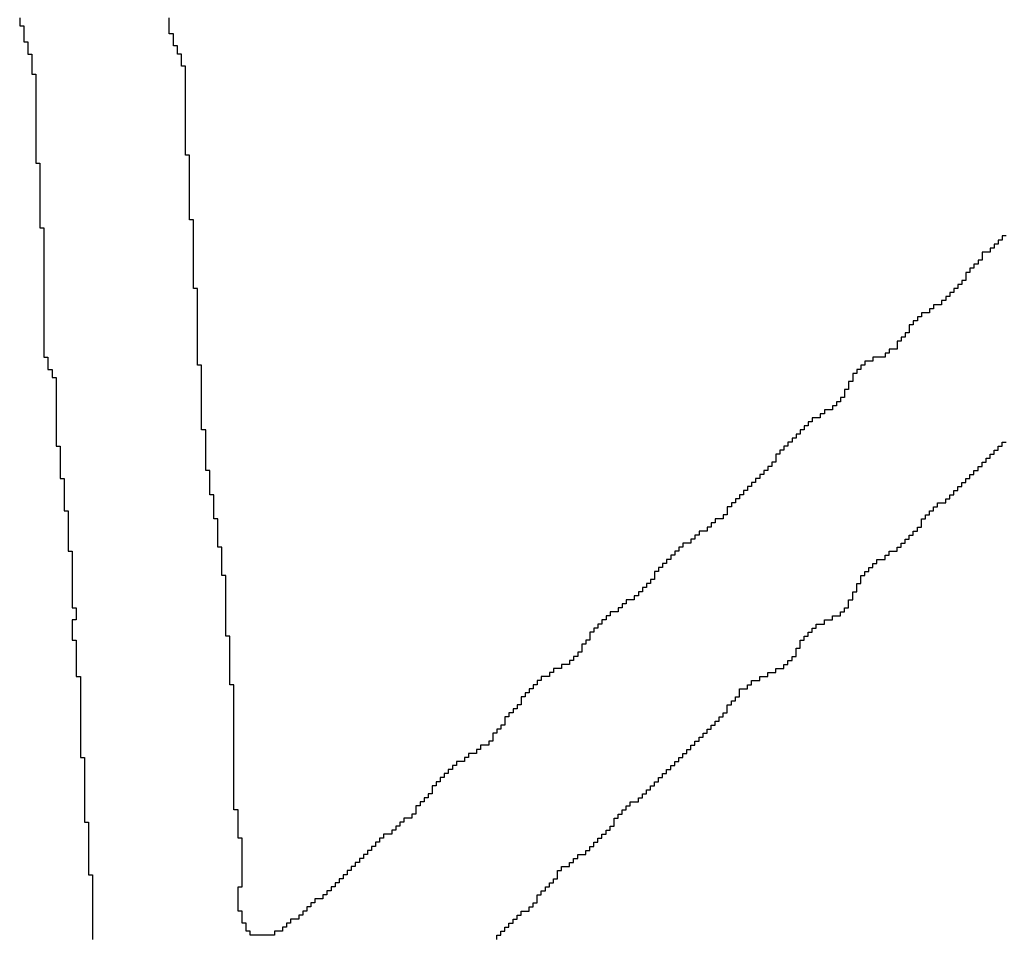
# Model space of a CAD drawing. Header units: millimetres. Extents: x 9.4 to 105.2, y 7.6 to 67.1.
# Tile 120 of 152: x 87.804 to 88.137, y 22.308 to 22.618. Entities that reach past the tile are written whole.
import ezdxf

# ---------------------------------------------------------------- set-up
doc = ezdxf.new("R2010")
doc.units = ezdxf.units.MM
doc.layers.add('BottomOverlay', color=54, linetype='Continuous')

msp = doc.modelspace()

# ---------------------------------------------------------------- linework, layer by layer
at = {"layer": 'BottomOverlay'}
for p, q in [((87.80374, 22.61861), (87.80374, 22.61724)), ((87.85432, 22.61724), (87.85432, 22.61861)), ((87.80374, 22.61724), (87.80374, 22.61588)), ((87.80374, 22.61588), (87.80511, 22.61588)), ((87.80511, 22.61588), (87.80511, 22.61451)), ((87.85432, 22.61588), (87.85432, 22.61724)), ((87.85432, 22.61451), (87.85432, 22.61588)), ((87.80511, 22.61451), (87.80511, 22.61314)), ((87.80511, 22.61314), (87.80511, 22.61178)), ((87.85432, 22.61314), (87.85432, 22.61451)), ((87.85569, 22.61314), (87.85432, 22.61314)), ((87.85569, 22.61178), (87.85569, 22.61314)), ((87.80511, 22.61178), (87.80511, 22.61041)), ((87.80511, 22.61041), (87.80648, 22.61041)), ((87.80648, 22.61041), (87.80648, 22.60904)), ((87.80648, 22.60904), (87.80648, 22.60768)), ((87.85569, 22.61041), (87.85569, 22.61178)), ((87.85569, 22.60904), (87.85569, 22.61041)), ((87.85706, 22.60904), (87.85569, 22.60904)), ((87.85706, 22.60768), (87.85706, 22.60904)), ((87.80648, 22.60768), (87.80648, 22.60631)), ((87.80648, 22.60631), (87.80784, 22.60631)), ((87.80784, 22.60631), (87.80784, 22.60494)), ((87.85706, 22.60631), (87.85706, 22.60768)), ((87.85842, 22.60631), (87.85706, 22.60631)), ((87.85842, 22.60494), (87.85842, 22.60631)), ((87.80784, 22.60494), (87.80784, 22.60357)), ((87.80784, 22.60357), (87.80784, 22.60221)), ((87.80784, 22.60221), (87.80784, 22.60084)), ((87.85842, 22.60357), (87.85842, 22.60494)), ((87.85842, 22.60221), (87.85842, 22.60357)), ((87.85979, 22.60221), (87.85842, 22.60221)), ((87.85979, 22.60084), (87.85979, 22.60221)), ((87.80784, 22.60084), (87.80784, 22.59947)), ((87.80784, 22.59947), (87.80921, 22.59947)), ((87.80921, 22.59947), (87.80921, 22.59811)), ((87.85979, 22.59947), (87.85979, 22.60084)), ((87.85979, 22.59811), (87.85979, 22.59947)), ((87.80921, 22.59811), (87.80921, 22.59674)), ((87.80921, 22.59674), (87.80921, 22.59537)), ((87.80921, 22.59537), (87.80921, 22.59401)), ((87.85979, 22.59674), (87.85979, 22.59811)), ((87.85979, 22.59537), (87.85979, 22.59674)), ((87.85979, 22.59401), (87.85979, 22.59537)), ((87.80921, 22.59401), (87.80921, 22.59264)), ((87.80921, 22.59264), (87.80921, 22.59127)), ((87.85979, 22.59264), (87.85979, 22.59401)), ((87.85979, 22.59127), (87.85979, 22.59264)), ((87.80921, 22.59127), (87.80921, 22.5899)), ((87.80921, 22.5899), (87.80921, 22.58854)), ((87.80921, 22.58854), (87.80921, 22.58717)), ((87.85979, 22.5899), (87.85979, 22.59127)), ((87.85979, 22.58854), (87.85979, 22.5899)), ((87.85979, 22.58717), (87.85979, 22.58854)), ((87.80921, 22.58717), (87.80921, 22.5858)), ((87.80921, 22.5858), (87.80921, 22.58444)), ((87.85979, 22.5858), (87.85979, 22.58717)), ((87.85979, 22.58444), (87.85979, 22.5858)), ((87.80921, 22.58444), (87.80921, 22.58307)), ((87.80921, 22.58307), (87.80921, 22.5817)), ((87.85979, 22.58307), (87.85979, 22.58444)), ((87.85979, 22.5817), (87.85979, 22.58307)), ((87.80921, 22.5817), (87.80921, 22.58034)), ((87.80921, 22.58034), (87.80921, 22.57897)), ((87.80921, 22.57897), (87.80921, 22.5776)), ((87.85979, 22.58034), (87.85979, 22.5817)), ((87.85979, 22.57897), (87.85979, 22.58034)), ((87.85979, 22.5776), (87.85979, 22.57897)), ((87.80921, 22.5776), (87.80921, 22.57623)), ((87.80921, 22.57623), (87.80921, 22.57487)), ((87.85979, 22.57623), (87.85979, 22.5776)), ((87.85979, 22.57487), (87.85979, 22.57623)), ((87.80921, 22.57487), (87.80921, 22.5735)), ((87.80921, 22.5735), (87.80921, 22.57213)), ((87.80921, 22.57213), (87.80921, 22.57077)), ((87.85979, 22.5735), (87.85979, 22.57487)), ((87.85979, 22.57213), (87.85979, 22.5735)), ((87.86116, 22.57213), (87.85979, 22.57213)), ((87.86116, 22.57077), (87.86116, 22.57213)), ((87.80921, 22.57077), (87.80921, 22.5694)), ((87.80921, 22.5694), (87.81058, 22.5694)), ((87.81058, 22.5694), (87.81058, 22.56803)), ((87.86116, 22.5694), (87.86116, 22.57077)), ((87.86116, 22.56803), (87.86116, 22.5694)), ((87.81058, 22.56803), (87.81058, 22.56667)), ((87.81058, 22.56667), (87.81058, 22.5653)), ((87.81058, 22.5653), (87.81058, 22.56393)), ((87.86116, 22.56667), (87.86116, 22.56803)), ((87.86116, 22.5653), (87.86116, 22.56667)), ((87.86116, 22.56393), (87.86116, 22.5653)), ((87.81058, 22.56393), (87.81058, 22.56256)), ((87.81058, 22.56256), (87.81058, 22.5612)), ((87.86116, 22.56256), (87.86116, 22.56393)), ((87.86116, 22.5612), (87.86116, 22.56256)), ((87.81058, 22.5612), (87.81058, 22.55983)), ((87.81058, 22.55983), (87.81058, 22.55846)), ((87.86116, 22.55983), (87.86116, 22.5612)), ((87.86116, 22.55846), (87.86116, 22.55983)), ((87.81058, 22.55846), (87.81058, 22.55709)), ((87.81058, 22.55709), (87.81058, 22.55573)), ((87.81058, 22.55573), (87.81058, 22.55436)), ((87.86116, 22.55709), (87.86116, 22.55846)), ((87.86116, 22.55573), (87.86116, 22.55709)), ((87.86116, 22.55436), (87.86116, 22.55573)), ((87.81058, 22.55436), (87.81058, 22.553)), ((87.81058, 22.553), (87.81058, 22.55163)), ((87.86116, 22.553), (87.86116, 22.55436)), ((87.86116, 22.55163), (87.86116, 22.553)), ((87.81058, 22.55163), (87.81058, 22.55026)), ((87.81058, 22.55026), (87.81058, 22.54889)), ((87.81058, 22.54889), (87.81058, 22.54753)), ((87.86116, 22.55026), (87.86116, 22.55163)), ((87.86252, 22.55026), (87.86116, 22.55026)), ((87.86252, 22.54889), (87.86252, 22.55026)), ((87.86252, 22.54753), (87.86252, 22.54889)), ((87.81058, 22.54753), (87.81195, 22.54753)), ((87.81195, 22.54753), (87.81195, 22.54616)), ((87.81195, 22.54616), (87.81195, 22.54479)), ((87.86252, 22.54616), (87.86252, 22.54753)), ((87.86252, 22.54479), (87.86252, 22.54616)), ((87.81195, 22.54479), (87.81195, 22.54342)), ((87.81195, 22.54342), (87.81195, 22.54206)), ((87.81195, 22.54206), (87.81195, 22.54069)), ((87.86252, 22.54342), (87.86252, 22.54479)), ((87.86252, 22.54206), (87.86252, 22.54342)), ((87.86252, 22.54069), (87.86252, 22.54206)), ((88.13456, 22.54206), (88.13319, 22.54206)), ((88.13319, 22.54206), (88.13319, 22.54069)), ((88.13593, 22.54342), (88.13456, 22.54342)), ((88.13456, 22.54342), (88.13456, 22.54206)), ((88.13729, 22.54479), (88.13593, 22.54479)), ((88.13593, 22.54479), (88.13593, 22.54342)), ((87.81195, 22.54069), (87.81195, 22.53933)), ((87.81195, 22.53933), (87.81195, 22.53796)), ((87.86252, 22.53933), (87.86252, 22.54069)), ((87.86252, 22.53796), (87.86252, 22.53933)), ((88.13183, 22.53933), (88.12909, 22.53933)), ((88.12909, 22.53933), (88.12909, 22.53796)), ((88.13319, 22.54069), (88.13183, 22.54069)), ((88.13183, 22.54069), (88.13183, 22.53933)), ((87.81195, 22.53796), (87.81195, 22.53659)), ((87.81195, 22.53659), (87.81195, 22.53522)), ((87.86252, 22.53659), (87.86252, 22.53796)), ((87.86252, 22.53522), (87.86252, 22.53659)), ((88.12909, 22.53659), (88.12772, 22.53659)), ((88.12772, 22.53659), (88.12772, 22.53522)), ((88.12909, 22.53796), (88.12909, 22.53659)), ((87.81195, 22.53522), (87.81195, 22.53386)), ((87.81195, 22.53386), (87.81195, 22.53249)), ((87.81195, 22.53249), (87.81195, 22.53112)), ((87.86252, 22.53386), (87.86252, 22.53522)), ((87.86252, 22.53249), (87.86252, 22.53386)), ((87.86252, 22.53112), (87.86252, 22.53249)), ((88.12499, 22.53249), (88.12362, 22.53249)), ((88.12362, 22.53249), (88.12362, 22.53112)), ((88.12636, 22.53386), (88.12499, 22.53386)), ((88.12499, 22.53386), (88.12499, 22.53249)), ((88.12772, 22.53522), (88.12636, 22.53522)), ((88.12636, 22.53522), (88.12636, 22.53386)), ((87.81195, 22.53112), (87.81195, 22.52975)), ((87.81195, 22.52975), (87.81195, 22.52839)), ((87.86252, 22.52975), (87.86252, 22.53112)), ((87.86252, 22.52839), (87.86252, 22.52975)), ((88.12362, 22.52975), (88.12226, 22.52975)), ((88.12226, 22.52975), (88.12226, 22.52839)), ((88.12362, 22.53112), (88.12362, 22.52975)), ((87.81195, 22.52839), (87.81195, 22.52702)), ((87.81195, 22.52702), (87.81195, 22.52565)), ((87.81195, 22.52565), (87.81195, 22.52429)), ((87.86252, 22.52702), (87.86252, 22.52839)), ((87.86389, 22.52702), (87.86252, 22.52702)), ((87.86389, 22.52565), (87.86389, 22.52702)), ((87.86389, 22.52429), (87.86389, 22.52565)), ((88.11952, 22.52565), (88.11815, 22.52565)), ((88.11815, 22.52565), (88.11815, 22.52429)), ((88.12089, 22.52702), (88.11952, 22.52702)), ((88.11952, 22.52702), (88.11952, 22.52565)), ((88.12226, 22.52839), (88.12089, 22.52839)), ((88.12089, 22.52839), (88.12089, 22.52702)), ((87.81195, 22.52429), (87.81195, 22.52292)), ((87.81195, 22.52292), (87.81195, 22.52155)), ((87.86389, 22.52292), (87.86389, 22.52429)), ((87.86389, 22.52155), (87.86389, 22.52292)), ((88.11679, 22.52292), (88.11542, 22.52292)), ((88.11542, 22.52292), (88.11542, 22.52155)), ((88.11815, 22.52429), (88.11679, 22.52429)), ((88.11679, 22.52429), (88.11679, 22.52292)), ((87.81195, 22.52155), (87.81195, 22.52019)), ((87.81195, 22.52019), (87.81195, 22.51882)), ((87.81195, 22.51882), (87.81195, 22.51745)), ((87.86389, 22.52019), (87.86389, 22.52155)), ((87.86389, 22.51882), (87.86389, 22.52019)), ((87.86389, 22.51745), (87.86389, 22.51882)), ((88.11132, 22.51882), (88.10859, 22.51882)), ((88.10859, 22.51882), (88.10859, 22.51745)), ((88.11269, 22.52019), (88.11132, 22.52019)), ((88.11132, 22.52019), (88.11132, 22.51882)), ((88.11542, 22.52155), (88.11269, 22.52155)), ((88.11269, 22.52155), (88.11269, 22.52019)), ((87.81195, 22.51745), (87.81195, 22.51609)), ((87.81195, 22.51609), (87.81195, 22.51472)), ((87.86389, 22.51609), (87.86389, 22.51745)), ((87.86389, 22.51472), (87.86389, 22.51609)), ((88.10722, 22.51609), (88.10585, 22.51609)), ((88.10585, 22.51609), (88.10585, 22.51472)), ((88.10859, 22.51745), (88.10722, 22.51745)), ((88.10722, 22.51745), (88.10722, 22.51609)), ((87.81195, 22.51472), (87.81195, 22.51335)), ((87.81195, 22.51335), (87.81195, 22.51198)), ((87.81195, 22.51198), (87.81195, 22.51062)), ((87.86389, 22.51335), (87.86389, 22.51472)), ((87.86389, 22.51198), (87.86389, 22.51335)), ((87.86389, 22.51062), (87.86389, 22.51198)), ((88.10448, 22.51198), (88.10312, 22.51198)), ((88.10312, 22.51198), (88.10312, 22.51062)), ((88.10585, 22.51472), (88.10448, 22.51472)), ((88.10448, 22.51472), (88.10448, 22.51335)), ((88.10448, 22.51335), (88.10448, 22.51198)), ((87.81195, 22.51062), (87.81195, 22.50925)), ((87.81195, 22.50925), (87.81195, 22.50788)), ((87.86389, 22.50925), (87.86389, 22.51062)), ((87.86389, 22.50788), (87.86389, 22.50925)), ((88.10175, 22.50925), (88.10039, 22.50925)), ((88.10039, 22.50925), (88.10039, 22.50788)), ((88.10312, 22.51062), (88.10175, 22.51062)), ((88.10175, 22.51062), (88.10175, 22.50925)), ((87.81195, 22.50788), (87.81195, 22.50652)), ((87.81195, 22.50652), (87.81195, 22.50515)), ((87.86389, 22.50652), (87.86389, 22.50788)), ((87.86389, 22.50515), (87.86389, 22.50652)), ((88.10039, 22.50652), (88.09765, 22.50652)), ((88.09765, 22.50652), (88.09765, 22.50515)), ((88.10039, 22.50788), (88.10039, 22.50652)), ((87.81195, 22.50515), (87.81195, 22.50378)), ((87.81195, 22.50378), (87.81331, 22.50378)), ((87.81331, 22.50378), (87.81331, 22.50242)), ((87.81331, 22.50242), (87.81331, 22.50105)), ((87.86389, 22.50378), (87.86389, 22.50515)), ((87.86389, 22.50242), (87.86389, 22.50378)), ((87.86389, 22.50105), (87.86389, 22.50242)), ((88.09218, 22.50242), (88.08945, 22.50242)), ((88.08945, 22.50242), (88.08945, 22.50105)), ((88.09628, 22.50378), (88.09218, 22.50378)), ((88.09218, 22.50378), (88.09218, 22.50242)), ((88.09765, 22.50515), (88.09628, 22.50515)), ((88.09628, 22.50515), (88.09628, 22.50378)), ((87.81331, 22.50105), (87.81331, 22.49968)), ((87.81331, 22.49968), (87.81468, 22.49968)), ((87.81468, 22.49968), (87.81468, 22.49831)), ((87.86526, 22.50105), (87.86389, 22.50105)), ((87.86526, 22.49968), (87.86526, 22.50105)), ((87.86526, 22.49831), (87.86526, 22.49968)), ((88.08808, 22.49968), (88.08671, 22.49968)), ((88.08671, 22.49968), (88.08671, 22.49831)), ((88.08945, 22.50105), (88.08808, 22.50105)), ((88.08808, 22.50105), (88.08808, 22.49968)), ((87.81468, 22.49831), (87.81468, 22.49695)), ((87.81468, 22.49695), (87.81604, 22.49695)), ((87.81604, 22.49695), (87.81604, 22.49558)), ((87.81604, 22.49558), (87.81604, 22.49421)), ((87.86526, 22.49695), (87.86526, 22.49831)), ((87.86526, 22.49558), (87.86526, 22.49695)), ((87.86526, 22.49421), (87.86526, 22.49558)), ((88.08535, 22.49558), (88.08398, 22.49558)), ((88.08398, 22.49558), (88.08398, 22.49421)), ((88.08671, 22.49831), (88.08535, 22.49831)), ((88.08535, 22.49831), (88.08535, 22.49695)), ((88.08535, 22.49695), (88.08535, 22.49558)), ((87.81604, 22.49421), (87.81604, 22.49285)), ((87.81604, 22.49285), (87.81604, 22.49148)), ((87.86526, 22.49285), (87.86526, 22.49421)), ((87.86526, 22.49148), (87.86526, 22.49285)), ((88.08398, 22.49285), (88.08261, 22.49285)), ((88.08261, 22.49285), (88.08261, 22.49148)), ((88.08398, 22.49421), (88.08398, 22.49285)), ((87.81604, 22.49148), (87.81604, 22.49011)), ((87.81604, 22.49011), (87.81604, 22.48875)), ((87.81604, 22.48875), (87.81604, 22.48738)), ((87.86526, 22.49011), (87.86526, 22.49148)), ((87.86526, 22.48875), (87.86526, 22.49011)), ((87.86526, 22.48738), (87.86526, 22.48875)), ((88.08125, 22.48875), (88.07988, 22.48875)), ((88.07988, 22.48875), (88.07988, 22.48738)), ((88.08261, 22.49011), (88.08125, 22.49011)), ((88.08125, 22.49011), (88.08125, 22.48875)), ((88.08261, 22.49148), (88.08261, 22.49011)), ((87.81604, 22.48738), (87.81604, 22.48601)), ((87.81604, 22.48601), (87.81604, 22.48464)), ((87.86526, 22.48601), (87.86526, 22.48738)), ((87.86526, 22.48464), (87.86526, 22.48601)), ((88.07851, 22.48601), (88.07578, 22.48601)), ((88.07578, 22.48601), (88.07578, 22.48464)), ((88.07988, 22.48738), (88.07851, 22.48738)), ((88.07851, 22.48738), (88.07851, 22.48601)), ((87.81604, 22.48464), (87.81604, 22.48328)), ((87.81604, 22.48328), (87.81604, 22.48191)), ((87.86526, 22.48328), (87.86526, 22.48464)), ((87.86526, 22.48191), (87.86526, 22.48328)), ((88.07441, 22.48328), (88.07168, 22.48328)), ((88.07168, 22.48328), (88.07168, 22.48191)), ((88.07578, 22.48464), (88.07441, 22.48464)), ((88.07441, 22.48464), (88.07441, 22.48328)), ((87.81604, 22.48191), (87.81604, 22.48054)), ((87.81604, 22.48054), (87.81604, 22.47918)), ((87.81604, 22.47918), (87.81604, 22.47781)), ((87.86526, 22.48054), (87.86526, 22.48191)), ((87.86526, 22.47918), (87.86526, 22.48054)), ((87.86662, 22.47918), (87.86526, 22.47918)), ((87.86662, 22.47781), (87.86662, 22.47918)), ((88.06894, 22.47918), (88.06758, 22.47918)), ((88.06758, 22.47918), (88.06758, 22.47781)), ((88.07031, 22.48054), (88.06894, 22.48054)), ((88.06894, 22.48054), (88.06894, 22.47918)), ((88.07168, 22.48191), (88.07031, 22.48191)), ((88.07031, 22.48191), (88.07031, 22.48054)), ((87.81604, 22.47781), (87.81604, 22.47644)), ((87.81604, 22.47644), (87.81604, 22.47508)), ((87.86662, 22.47644), (87.86662, 22.47781)), ((87.86662, 22.47508), (87.86662, 22.47644)), ((88.06621, 22.47644), (88.06484, 22.47644)), ((88.06484, 22.47644), (88.06484, 22.47508)), ((88.06758, 22.47781), (88.06621, 22.47781)), ((88.06621, 22.47781), (88.06621, 22.47644)), ((87.81604, 22.47508), (87.81604, 22.47371)), ((87.81604, 22.47371), (87.81741, 22.47371)), ((87.81741, 22.47371), (87.81741, 22.47234)), ((87.81741, 22.47234), (87.81741, 22.47097)), ((87.86662, 22.47371), (87.86662, 22.47508)), ((87.86662, 22.47234), (87.86662, 22.47371)), ((87.86662, 22.47097), (87.86662, 22.47234)), ((88.06211, 22.47234), (88.06074, 22.47234)), ((88.06074, 22.47234), (88.06074, 22.47097)), ((88.06347, 22.47371), (88.06211, 22.47371)), ((88.06211, 22.47371), (88.06211, 22.47234)), ((88.06484, 22.47508), (88.06347, 22.47508)), ((88.06347, 22.47508), (88.06347, 22.47371)), ((88.13319, 22.47097), (88.13319, 22.47234)), ((88.13319, 22.47234), (88.13456, 22.47234)), ((88.13456, 22.47234), (88.13456, 22.47371)), ((88.13456, 22.47371), (88.13593, 22.47371)), ((88.13593, 22.47371), (88.13593, 22.47508)), ((88.13593, 22.47508), (88.13729, 22.47508)), ((87.81741, 22.47097), (87.81741, 22.46961)), ((87.81741, 22.46961), (87.81741, 22.46824)), ((87.86662, 22.46961), (87.86662, 22.47097)), ((87.86662, 22.46824), (87.86662, 22.46961)), ((88.06074, 22.47097), (88.05937, 22.47097)), ((88.05937, 22.47097), (88.05937, 22.46961)), ((88.05937, 22.46961), (88.05937, 22.46824)), ((88.13046, 22.46824), (88.13046, 22.46961)), ((88.13046, 22.46961), (88.13183, 22.46961)), ((88.13183, 22.46961), (88.13183, 22.47097)), ((88.13183, 22.47097), (88.13319, 22.47097)), ((87.81741, 22.46824), (87.81741, 22.46687)), ((87.81741, 22.46687), (87.81741, 22.4655)), ((87.81741, 22.4655), (87.81741, 22.46414)), ((87.86662, 22.46687), (87.86662, 22.46824)), ((87.86662, 22.4655), (87.86662, 22.46687)), ((87.86799, 22.4655), (87.86662, 22.4655)), ((87.86799, 22.46414), (87.86799, 22.4655)), ((88.05664, 22.4655), (88.05527, 22.4655)), ((88.05527, 22.4655), (88.05527, 22.46414)), ((88.05801, 22.46687), (88.05664, 22.46687)), ((88.05664, 22.46687), (88.05664, 22.4655)), ((88.05937, 22.46824), (88.05801, 22.46824)), ((88.05801, 22.46824), (88.05801, 22.46687)), ((88.12636, 22.46414), (88.12636, 22.4655)), ((88.12636, 22.4655), (88.12772, 22.4655)), ((88.12772, 22.4655), (88.12772, 22.46687)), ((88.12772, 22.46687), (88.12909, 22.46687)), ((88.12909, 22.46687), (88.12909, 22.46824)), ((88.12909, 22.46824), (88.13046, 22.46824)), ((87.81741, 22.46414), (87.81741, 22.46277)), ((87.81741, 22.46277), (87.81878, 22.46277)), ((87.81878, 22.46277), (87.81878, 22.46141)), ((87.86799, 22.46277), (87.86799, 22.46414)), ((87.86799, 22.46141), (87.86799, 22.46277)), ((88.05391, 22.46277), (88.05254, 22.46277)), ((88.05254, 22.46277), (88.05254, 22.46141)), ((88.05527, 22.46414), (88.05391, 22.46414)), ((88.05391, 22.46414), (88.05391, 22.46277)), ((88.12362, 22.46141), (88.12362, 22.46277)), ((88.12362, 22.46277), (88.12499, 22.46277)), ((88.12499, 22.46277), (88.12499, 22.46414)), ((88.12499, 22.46414), (88.12636, 22.46414)), ((87.81878, 22.46141), (87.81878, 22.46004)), ((87.81878, 22.46004), (87.81878, 22.45867)), ((87.86799, 22.46004), (87.86799, 22.46141)), ((87.86799, 22.45867), (87.86799, 22.46004)), ((88.05117, 22.46004), (88.0498, 22.46004)), ((88.0498, 22.46004), (88.0498, 22.45867)), ((88.05254, 22.46141), (88.05117, 22.46141)), ((88.05117, 22.46141), (88.05117, 22.46004)), ((88.12089, 22.45867), (88.12089, 22.46004)), ((88.12089, 22.46004), (88.12226, 22.46004)), ((88.12226, 22.46004), (88.12226, 22.46141)), ((88.12226, 22.46141), (88.12362, 22.46141)), ((87.81878, 22.45867), (87.81878, 22.4573)), ((87.81878, 22.4573), (87.81878, 22.45594)), ((87.81878, 22.45594), (87.81878, 22.45457)), ((87.86799, 22.4573), (87.86799, 22.45867)), ((87.86936, 22.4573), (87.86799, 22.4573)), ((87.86936, 22.45594), (87.86936, 22.4573)), ((87.86936, 22.45457), (87.86936, 22.45594)), ((88.04707, 22.45594), (88.0457, 22.45594)), ((88.0457, 22.45594), (88.0457, 22.45457)), ((88.04844, 22.4573), (88.04707, 22.4573)), ((88.04707, 22.4573), (88.04707, 22.45594)), ((88.0498, 22.45867), (88.04844, 22.45867)), ((88.04844, 22.45867), (88.04844, 22.4573)), ((88.11679, 22.45457), (88.11679, 22.45594)), ((88.11679, 22.45594), (88.11815, 22.45594)), ((88.11815, 22.45594), (88.11815, 22.4573)), ((88.11815, 22.4573), (88.11952, 22.4573)), ((88.11952, 22.4573), (88.11952, 22.45867)), ((88.11952, 22.45867), (88.12089, 22.45867)), ((87.81878, 22.45457), (87.81878, 22.4532)), ((87.81878, 22.4532), (87.81878, 22.45183)), ((87.86936, 22.4532), (87.86936, 22.45457)), ((87.86936, 22.45183), (87.86936, 22.4532)), ((88.04434, 22.4532), (88.04297, 22.4532)), ((88.04297, 22.4532), (88.04297, 22.45183)), ((88.0457, 22.45457), (88.04434, 22.45457)), ((88.04434, 22.45457), (88.04434, 22.4532)), ((88.11269, 22.45183), (88.11269, 22.4532)), ((88.11269, 22.4532), (88.11405, 22.4532)), ((88.11405, 22.4532), (88.11405, 22.45457)), ((88.11405, 22.45457), (88.11679, 22.45457)), ((87.81878, 22.45183), (87.82015, 22.45183)), ((87.82015, 22.45183), (87.82015, 22.45047)), ((87.82015, 22.45047), (87.82015, 22.4491)), ((87.82015, 22.4491), (87.82015, 22.44774)), ((87.86936, 22.45047), (87.86936, 22.45183)), ((87.86936, 22.4491), (87.86936, 22.45047)), ((87.87073, 22.4491), (87.86936, 22.4491)), ((87.87073, 22.44774), (87.87073, 22.4491)), ((88.0416, 22.4491), (88.03887, 22.4491)), ((88.03887, 22.4491), (88.03887, 22.44774)), ((88.04297, 22.45047), (88.0416, 22.45047)), ((88.0416, 22.45047), (88.0416, 22.4491)), ((88.04297, 22.45183), (88.04297, 22.45047)), ((88.10859, 22.44774), (88.10859, 22.4491)), ((88.10859, 22.4491), (88.10995, 22.4491)), ((88.10995, 22.4491), (88.10995, 22.45047)), ((88.10995, 22.45047), (88.11132, 22.45047)), ((88.11132, 22.45047), (88.11132, 22.45183)), ((88.11132, 22.45183), (88.11269, 22.45183)), ((87.82015, 22.44774), (87.82015, 22.44637)), ((87.82015, 22.44637), (87.82015, 22.445)), ((87.87073, 22.44637), (87.87073, 22.44774)), ((87.87073, 22.445), (87.87073, 22.44637)), ((88.0375, 22.44637), (88.03613, 22.44637)), ((88.03613, 22.44637), (88.03613, 22.445)), ((88.03887, 22.44774), (88.0375, 22.44774)), ((88.0375, 22.44774), (88.0375, 22.44637)), ((88.10722, 22.445), (88.10722, 22.44637)), ((88.10722, 22.44637), (88.10859, 22.44637)), ((88.10859, 22.44637), (88.10859, 22.44774)), ((87.82015, 22.445), (87.82015, 22.44363)), ((87.82015, 22.44363), (87.82015, 22.44227)), ((87.82015, 22.44227), (87.82015, 22.4409)), ((87.87073, 22.44363), (87.87073, 22.445)), ((87.87073, 22.44227), (87.87073, 22.44363)), ((87.87073, 22.4409), (87.87073, 22.44227)), ((88.03203, 22.44227), (88.03067, 22.44227)), ((88.03067, 22.44227), (88.03067, 22.4409)), ((88.0334, 22.44363), (88.03203, 22.44363)), ((88.03203, 22.44363), (88.03203, 22.44227)), ((88.03613, 22.445), (88.0334, 22.445)), ((88.0334, 22.445), (88.0334, 22.44363)), ((88.10312, 22.4409), (88.10312, 22.44227)), ((88.10312, 22.44227), (88.10448, 22.44227)), ((88.10448, 22.44227), (88.10448, 22.44363)), ((88.10448, 22.44363), (88.10585, 22.44363)), ((88.10585, 22.44363), (88.10585, 22.445)), ((88.10585, 22.445), (88.10722, 22.445)), ((87.82015, 22.4409), (87.82015, 22.43953)), ((87.82015, 22.43953), (87.82015, 22.43816)), ((87.87073, 22.43953), (87.87073, 22.4409)), ((87.87209, 22.43953), (87.87073, 22.43953)), ((87.87209, 22.43816), (87.87209, 22.43953)), ((88.02793, 22.43953), (88.02657, 22.43953)), ((88.02657, 22.43953), (88.02657, 22.43816)), ((88.03067, 22.4409), (88.02793, 22.4409)), ((88.02793, 22.4409), (88.02793, 22.43953)), ((88.10039, 22.43816), (88.10039, 22.43953)), ((88.10039, 22.43953), (88.10175, 22.43953)), ((88.10175, 22.43953), (88.10175, 22.4409)), ((88.10175, 22.4409), (88.10312, 22.4409)), ((87.82015, 22.43816), (87.82151, 22.43816)), ((87.82151, 22.43816), (87.82151, 22.4368)), ((87.82151, 22.4368), (87.82151, 22.43543)), ((87.82151, 22.43543), (87.82151, 22.43406)), ((87.87209, 22.4368), (87.87209, 22.43816)), ((87.87209, 22.43543), (87.87209, 22.4368)), ((87.87209, 22.43406), (87.87209, 22.43543)), ((88.02383, 22.43543), (88.02246, 22.43543)), ((88.02246, 22.43543), (88.02246, 22.43406)), ((88.0252, 22.4368), (88.02383, 22.4368)), ((88.02383, 22.4368), (88.02383, 22.43543)), ((88.02657, 22.43816), (88.0252, 22.43816)), ((88.0252, 22.43816), (88.0252, 22.4368)), ((88.09355, 22.43406), (88.09355, 22.43543)), ((88.09355, 22.43543), (88.09628, 22.43543)), ((88.09628, 22.43543), (88.09628, 22.4368)), ((88.09628, 22.4368), (88.09765, 22.4368)), ((88.09765, 22.4368), (88.09765, 22.43816)), ((88.09765, 22.43816), (88.10039, 22.43816)), ((87.82151, 22.43406), (87.82151, 22.4327)), ((87.82151, 22.4327), (87.82151, 22.43133)), ((87.87209, 22.4327), (87.87209, 22.43406)), ((87.87209, 22.43133), (87.87209, 22.4327)), ((88.0211, 22.4327), (88.01973, 22.4327)), ((88.01973, 22.4327), (88.01973, 22.43133)), ((88.02246, 22.43406), (88.0211, 22.43406)), ((88.0211, 22.43406), (88.0211, 22.4327)), ((88.09081, 22.43133), (88.09081, 22.4327)), ((88.09081, 22.4327), (88.09218, 22.4327)), ((88.09218, 22.4327), (88.09218, 22.43406)), ((88.09218, 22.43406), (88.09355, 22.43406)), ((87.82151, 22.43133), (87.82151, 22.42996)), ((87.82151, 22.42996), (87.82151, 22.4286)), ((87.87209, 22.42996), (87.87209, 22.43133)), ((87.87346, 22.42996), (87.87209, 22.42996)), ((87.87346, 22.4286), (87.87346, 22.42996)), ((88.01973, 22.43133), (88.01836, 22.43133)), ((88.01836, 22.43133), (88.01836, 22.42996)), ((88.01836, 22.42996), (88.01836, 22.4286)), ((88.08808, 22.4286), (88.08808, 22.42996)), ((88.08808, 22.42996), (88.08945, 22.42996)), ((88.08945, 22.42996), (88.08945, 22.43133)), ((88.08945, 22.43133), (88.09081, 22.43133)), ((87.82151, 22.4286), (87.82151, 22.42723)), ((87.82151, 22.42723), (87.82151, 22.42586)), ((87.82151, 22.42586), (87.82151, 22.4245)), ((87.87346, 22.42723), (87.87346, 22.4286)), ((87.87346, 22.42586), (87.87346, 22.42723)), ((87.87346, 22.4245), (87.87346, 22.42586)), ((88.01563, 22.42586), (88.01426, 22.42586)), ((88.01426, 22.42586), (88.01426, 22.4245)), ((88.017, 22.42723), (88.01563, 22.42723)), ((88.01563, 22.42723), (88.01563, 22.42586)), ((88.01836, 22.4286), (88.017, 22.4286)), ((88.017, 22.4286), (88.017, 22.42723)), ((88.08671, 22.42586), (88.08671, 22.42723)), ((88.08671, 22.42723), (88.08808, 22.42723)), ((88.08671, 22.4245), (88.08671, 22.42586)), ((88.08808, 22.42723), (88.08808, 22.4286)), ((87.82151, 22.4245), (87.82151, 22.42313)), ((87.82151, 22.42313), (87.82151, 22.42176)), ((87.87346, 22.42313), (87.87346, 22.4245)), ((87.87346, 22.42176), (87.87346, 22.42313)), ((88.01289, 22.42313), (88.01153, 22.42313)), ((88.01153, 22.42313), (88.01153, 22.42176)), ((88.01426, 22.4245), (88.01289, 22.4245)), ((88.01289, 22.4245), (88.01289, 22.42313)), ((88.08535, 22.42313), (88.08535, 22.4245)), ((88.08535, 22.4245), (88.08671, 22.4245)), ((88.08535, 22.42176), (88.08535, 22.42313)), ((87.82151, 22.42176), (87.82151, 22.42039)), ((87.82151, 22.42039), (87.82151, 22.41903)), ((87.82151, 22.41903), (87.82288, 22.41903)), ((87.82288, 22.41903), (87.82288, 22.41766)), ((87.87346, 22.42039), (87.87346, 22.42176)), ((87.87346, 22.41903), (87.87346, 22.42039)), ((87.87346, 22.41766), (87.87346, 22.41903)), ((88.00743, 22.41903), (88.00606, 22.41903)), ((88.00606, 22.41903), (88.00606, 22.41766)), ((88.0088, 22.42039), (88.00743, 22.42039)), ((88.00743, 22.42039), (88.00743, 22.41903)), ((88.01153, 22.42176), (88.0088, 22.42176)), ((88.0088, 22.42176), (88.0088, 22.42039)), ((88.08261, 22.41766), (88.08261, 22.41903)), ((88.08261, 22.41903), (88.08398, 22.41903)), ((88.08398, 22.42039), (88.08398, 22.42176)), ((88.08398, 22.42176), (88.08535, 22.42176)), ((88.08398, 22.41903), (88.08398, 22.42039)), ((87.82288, 22.41766), (87.82288, 22.41629)), ((87.82288, 22.41629), (87.82288, 22.41493)), ((87.87346, 22.41629), (87.87346, 22.41766)), ((87.87346, 22.41493), (87.87346, 22.41629)), ((88.00333, 22.41629), (88.00196, 22.41629)), ((88.00196, 22.41629), (88.00196, 22.41493)), ((88.00606, 22.41766), (88.00333, 22.41766)), ((88.00333, 22.41766), (88.00333, 22.41629)), ((88.07851, 22.41493), (88.07851, 22.41629)), ((88.07851, 22.41629), (88.08125, 22.41629)), ((88.08125, 22.41629), (88.08125, 22.41766)), ((88.08125, 22.41766), (88.08261, 22.41766)), ((87.82288, 22.41493), (87.82151, 22.41493)), ((87.82151, 22.41493), (87.82151, 22.41356)), ((87.82151, 22.41356), (87.82151, 22.41219)), ((87.82151, 22.41219), (87.82151, 22.41083)), ((87.87346, 22.41356), (87.87346, 22.41493)), ((87.87346, 22.41219), (87.87346, 22.41356)), ((87.87346, 22.41083), (87.87346, 22.41219)), ((87.99922, 22.41219), (87.99786, 22.41219)), ((87.99786, 22.41219), (87.99786, 22.41083)), ((88.00059, 22.41356), (87.99922, 22.41356)), ((87.99922, 22.41356), (87.99922, 22.41219)), ((88.00196, 22.41493), (88.00059, 22.41493)), ((88.00059, 22.41493), (88.00059, 22.41356)), ((88.07168, 22.41083), (88.07168, 22.41219)), ((88.07168, 22.41219), (88.07304, 22.41219)), ((88.07304, 22.41219), (88.07304, 22.41356)), ((88.07304, 22.41356), (88.07578, 22.41356)), ((88.07578, 22.41356), (88.07578, 22.41493)), ((88.07578, 22.41493), (88.07851, 22.41493)), ((87.82151, 22.41083), (87.82151, 22.40946)), ((87.82151, 22.40946), (87.82151, 22.40809)), ((87.87346, 22.40946), (87.87346, 22.41083)), ((87.87483, 22.40946), (87.87346, 22.40946)), ((87.87483, 22.40809), (87.87483, 22.40946)), ((87.99786, 22.41083), (87.99649, 22.41083)), ((87.99649, 22.41083), (87.99649, 22.40946)), ((87.99649, 22.40946), (87.99649, 22.40809)), ((88.06894, 22.40809), (88.06894, 22.40946)), ((88.06894, 22.40946), (88.07031, 22.40946)), ((88.07031, 22.40946), (88.07031, 22.41083)), ((88.07031, 22.41083), (88.07168, 22.41083)), ((87.82151, 22.40809), (87.82288, 22.40809)), ((87.82288, 22.40809), (87.82288, 22.40672)), ((87.82288, 22.40672), (87.82288, 22.40536)), ((87.87483, 22.40672), (87.87483, 22.40809)), ((87.87483, 22.40536), (87.87483, 22.40672)), ((87.99513, 22.40672), (87.99376, 22.40672)), ((87.99376, 22.40672), (87.99376, 22.40536)), ((87.99649, 22.40809), (87.99513, 22.40809)), ((87.99513, 22.40809), (87.99513, 22.40672)), ((88.06758, 22.40672), (88.06758, 22.40809)), ((88.06758, 22.40809), (88.06894, 22.40809)), ((88.06758, 22.40536), (88.06758, 22.40672)), ((87.82288, 22.40536), (87.82288, 22.40399)), ((87.82288, 22.40399), (87.82288, 22.40262)), ((87.82288, 22.40262), (87.82288, 22.40126)), ((87.87483, 22.40399), (87.87483, 22.40536)), ((87.87483, 22.40262), (87.87483, 22.40399)), ((87.87483, 22.40126), (87.87483, 22.40262)), ((87.99239, 22.40262), (87.99102, 22.40262)), ((87.99102, 22.40262), (87.99102, 22.40126)), ((87.99376, 22.40399), (87.99239, 22.40399)), ((87.99239, 22.40399), (87.99239, 22.40262)), ((87.99376, 22.40536), (87.99376, 22.40399)), ((88.06484, 22.40126), (88.06484, 22.40262)), ((88.06484, 22.40262), (88.06621, 22.40262)), ((88.06621, 22.40399), (88.06621, 22.40536)), ((88.06621, 22.40536), (88.06758, 22.40536)), ((88.06621, 22.40262), (88.06621, 22.40399)), ((87.82288, 22.40126), (87.82288, 22.39989)), ((87.82288, 22.39989), (87.82288, 22.39852)), ((87.87483, 22.39989), (87.87483, 22.40126)), ((87.87483, 22.39852), (87.87483, 22.39989)), ((87.98966, 22.39989), (87.98692, 22.39989)), ((87.98692, 22.39989), (87.98692, 22.39852)), ((87.99102, 22.40126), (87.98966, 22.40126)), ((87.98966, 22.40126), (87.98966, 22.39989)), ((88.06211, 22.39852), (88.06211, 22.39989)), ((88.06211, 22.39989), (88.06347, 22.39989)), ((88.06347, 22.39989), (88.06347, 22.40126)), ((88.06347, 22.40126), (88.06484, 22.40126)), ((87.82288, 22.39852), (87.82288, 22.39716)), ((87.82288, 22.39716), (87.82288, 22.39579)), ((87.82288, 22.39579), (87.82425, 22.39579)), ((87.82425, 22.39579), (87.82425, 22.39442)), ((87.87483, 22.39716), (87.87483, 22.39852)), ((87.87483, 22.39579), (87.87483, 22.39716)), ((87.87483, 22.39442), (87.87483, 22.39579)), ((87.98282, 22.39579), (87.98009, 22.39579)), ((87.98009, 22.39579), (87.98009, 22.39442)), ((87.98419, 22.39716), (87.98282, 22.39716)), ((87.98282, 22.39716), (87.98282, 22.39579)), ((87.98692, 22.39852), (87.98419, 22.39852)), ((87.98419, 22.39852), (87.98419, 22.39716)), ((88.05391, 22.39442), (88.05391, 22.39579)), ((88.05391, 22.39579), (88.05664, 22.39579)), ((88.05664, 22.39579), (88.05664, 22.39716)), ((88.05664, 22.39716), (88.05937, 22.39716)), ((88.05937, 22.39716), (88.05937, 22.39852)), ((88.05937, 22.39852), (88.06211, 22.39852)), ((87.82425, 22.39442), (87.82425, 22.39305)), ((87.82425, 22.39305), (87.82425, 22.39169)), ((87.87483, 22.39305), (87.87483, 22.39442)), ((87.87619, 22.39305), (87.87483, 22.39305)), ((87.87619, 22.39169), (87.87619, 22.39305)), ((87.97872, 22.39305), (87.97735, 22.39305)), ((87.97735, 22.39305), (87.97735, 22.39169)), ((87.98009, 22.39442), (87.97872, 22.39442)), ((87.97872, 22.39442), (87.97872, 22.39305)), ((88.0498, 22.39169), (88.0498, 22.39305)), ((88.0498, 22.39305), (88.05117, 22.39305)), ((88.05117, 22.39305), (88.05117, 22.39442)), ((88.05117, 22.39442), (88.05391, 22.39442)), ((87.82425, 22.39169), (87.82425, 22.39032)), ((87.82425, 22.39032), (87.82425, 22.38895)), ((87.82425, 22.38895), (87.82425, 22.38759)), ((87.87619, 22.39032), (87.87619, 22.39169)), ((87.87619, 22.38895), (87.87619, 22.39032)), ((87.87619, 22.38759), (87.87619, 22.38895)), ((87.97462, 22.38895), (87.97325, 22.38895)), ((87.97325, 22.38895), (87.97325, 22.38759)), ((87.97599, 22.39032), (87.97462, 22.39032)), ((87.97462, 22.39032), (87.97462, 22.38895)), ((87.97735, 22.39169), (87.97599, 22.39169)), ((87.97599, 22.39169), (87.97599, 22.39032)), ((88.0457, 22.38759), (88.0457, 22.38895)), ((88.0457, 22.38895), (88.04707, 22.38895)), ((88.04707, 22.39032), (88.04707, 22.39169)), ((88.04707, 22.39169), (88.0498, 22.39169)), ((88.04707, 22.38895), (88.04707, 22.39032)), ((87.82425, 22.38759), (87.82425, 22.38622)), ((87.82425, 22.38622), (87.82425, 22.38485)), ((87.87619, 22.38622), (87.87619, 22.38759)), ((87.87619, 22.38485), (87.87619, 22.38622)), ((87.97325, 22.38622), (87.97188, 22.38622)), ((87.97188, 22.38622), (87.97188, 22.38485)), ((87.97325, 22.38759), (87.97325, 22.38622)), ((88.04297, 22.38485), (88.04297, 22.38622)), ((88.04297, 22.38622), (88.04434, 22.38622)), ((88.04434, 22.38622), (88.04434, 22.38759)), ((88.04434, 22.38759), (88.0457, 22.38759)), ((87.82425, 22.38485), (87.82425, 22.38349)), ((87.82425, 22.38349), (87.82425, 22.38212)), ((87.87619, 22.38349), (87.87619, 22.38485)), ((87.87619, 22.38212), (87.87619, 22.38349)), ((87.97052, 22.38349), (87.96915, 22.38349)), ((87.96915, 22.38349), (87.96915, 22.38212)), ((87.97188, 22.38485), (87.97052, 22.38485)), ((87.97052, 22.38485), (87.97052, 22.38349)), ((88.0416, 22.38212), (88.0416, 22.38349)), ((88.0416, 22.38349), (88.04297, 22.38349)), ((88.04297, 22.38349), (88.04297, 22.38485)), ((87.82425, 22.38212), (87.82425, 22.38075)), ((87.82425, 22.38075), (87.82425, 22.37938)), ((87.82425, 22.37938), (87.82425, 22.37802)), ((87.87619, 22.38075), (87.87619, 22.38212)), ((87.87619, 22.37938), (87.87619, 22.38075)), ((87.87619, 22.37802), (87.87619, 22.37938)), ((87.96778, 22.37938), (87.96642, 22.37938)), ((87.96642, 22.37938), (87.96642, 22.37802)), ((87.96915, 22.38212), (87.96778, 22.38212)), ((87.96778, 22.38212), (87.96778, 22.38075)), ((87.96778, 22.38075), (87.96778, 22.37938)), ((88.0375, 22.37802), (88.0375, 22.37938)), ((88.0375, 22.37938), (88.03887, 22.37938)), ((88.03887, 22.37938), (88.03887, 22.38075)), ((88.03887, 22.38075), (88.04024, 22.38075)), ((88.04024, 22.38075), (88.04024, 22.38212)), ((88.04024, 22.38212), (88.0416, 22.38212)), ((87.82425, 22.37802), (87.82425, 22.37665)), ((87.82425, 22.37665), (87.82425, 22.37528)), ((87.87619, 22.37665), (87.87619, 22.37802)), ((87.87619, 22.37528), (87.87619, 22.37665)), ((87.96505, 22.37665), (87.96368, 22.37665)), ((87.96368, 22.37665), (87.96368, 22.37528)), ((87.96642, 22.37802), (87.96505, 22.37802)), ((87.96505, 22.37802), (87.96505, 22.37665)), ((88.03477, 22.37528), (88.03477, 22.37665)), ((88.03477, 22.37665), (88.03613, 22.37665)), ((88.03613, 22.37665), (88.03613, 22.37802)), ((88.03613, 22.37802), (88.0375, 22.37802)), ((87.82425, 22.37528), (87.82425, 22.37392)), ((87.82425, 22.37392), (87.82425, 22.37255)), ((87.82425, 22.37255), (87.82425, 22.37118)), ((87.87619, 22.37392), (87.87619, 22.37528)), ((87.87619, 22.37255), (87.87619, 22.37392)), ((87.87619, 22.37118), (87.87619, 22.37255)), ((87.96232, 22.37255), (87.95958, 22.37255)), ((87.95958, 22.37255), (87.95958, 22.37118)), ((87.96368, 22.37392), (87.96232, 22.37392)), ((87.96232, 22.37392), (87.96232, 22.37255)), ((87.96368, 22.37528), (87.96368, 22.37392)), ((88.03067, 22.37118), (88.03067, 22.37255)), ((88.03067, 22.37255), (88.03203, 22.37255)), ((88.03203, 22.37255), (88.03203, 22.37392)), ((88.03203, 22.37392), (88.0334, 22.37392)), ((88.0334, 22.37392), (88.0334, 22.37528)), ((88.0334, 22.37528), (88.03477, 22.37528)), ((87.82425, 22.37118), (87.82425, 22.36982)), ((87.82425, 22.36982), (87.82425, 22.36845)), ((87.87619, 22.36982), (87.87619, 22.37118)), ((87.87619, 22.36845), (87.87619, 22.36982)), ((87.95821, 22.36982), (87.95548, 22.36982)), ((87.95548, 22.36982), (87.95548, 22.36845)), ((87.95958, 22.37118), (87.95821, 22.37118)), ((87.95821, 22.37118), (87.95821, 22.36982)), ((88.02793, 22.36845), (88.02793, 22.36982)), ((88.02793, 22.36982), (88.0293, 22.36982)), ((88.0293, 22.36982), (88.0293, 22.37118)), ((88.0293, 22.37118), (88.03067, 22.37118)), ((87.82425, 22.36845), (87.82561, 22.36845)), ((87.82561, 22.36845), (87.82561, 22.36708)), ((87.82561, 22.36708), (87.82561, 22.36571)), ((87.82561, 22.36571), (87.82561, 22.36435)), ((87.87619, 22.36708), (87.87619, 22.36845)), ((87.87619, 22.36571), (87.87619, 22.36708)), ((87.87619, 22.36435), (87.87619, 22.36571)), ((87.95138, 22.36571), (87.95001, 22.36571)), ((87.95001, 22.36571), (87.95001, 22.36435)), ((87.95411, 22.36708), (87.95138, 22.36708)), ((87.95138, 22.36708), (87.95138, 22.36571)), ((87.95548, 22.36845), (87.95411, 22.36845)), ((87.95411, 22.36845), (87.95411, 22.36708)), ((88.02383, 22.36435), (88.02383, 22.36571)), ((88.02383, 22.36571), (88.0252, 22.36571)), ((88.0252, 22.36571), (88.0252, 22.36708)), ((88.0252, 22.36708), (88.02657, 22.36708)), ((88.02657, 22.36708), (88.02657, 22.36845)), ((88.02657, 22.36845), (88.02793, 22.36845)), ((87.82561, 22.36435), (87.82561, 22.36298)), ((87.82561, 22.36298), (87.82561, 22.36161)), ((87.87619, 22.36298), (87.87619, 22.36435)), ((87.87619, 22.36161), (87.87619, 22.36298)), ((87.94865, 22.36298), (87.94728, 22.36298)), ((87.94728, 22.36298), (87.94728, 22.36161)), ((87.95001, 22.36435), (87.94865, 22.36435)), ((87.94865, 22.36435), (87.94865, 22.36298)), ((88.0211, 22.36161), (88.0211, 22.36298)), ((88.0211, 22.36298), (88.02246, 22.36298)), ((88.02246, 22.36298), (88.02246, 22.36435)), ((88.02246, 22.36435), (88.02383, 22.36435)), ((87.82561, 22.36161), (87.82561, 22.36024)), ((87.82561, 22.36024), (87.82561, 22.35888)), ((87.82561, 22.35888), (87.82561, 22.35751)), ((87.87619, 22.36024), (87.87619, 22.36161)), ((87.87619, 22.35888), (87.87619, 22.36024)), ((87.87619, 22.35751), (87.87619, 22.35888)), ((87.94454, 22.35888), (87.94318, 22.35888)), ((87.94318, 22.35888), (87.94318, 22.35751)), ((87.94591, 22.36024), (87.94454, 22.36024)), ((87.94454, 22.36024), (87.94454, 22.35888)), ((87.94728, 22.36161), (87.94591, 22.36161)), ((87.94591, 22.36161), (87.94591, 22.36024)), ((88.017, 22.35751), (88.017, 22.35888)), ((88.017, 22.35888), (88.01836, 22.35888)), ((88.01836, 22.35888), (88.01836, 22.36024)), ((88.01836, 22.36024), (88.01973, 22.36024)), ((88.01973, 22.36024), (88.01973, 22.36161)), ((88.01973, 22.36161), (88.0211, 22.36161)), ((87.82561, 22.35751), (87.82561, 22.35615)), ((87.82561, 22.35615), (87.82561, 22.35478)), ((87.87619, 22.35615), (87.87619, 22.35751)), ((87.87619, 22.35478), (87.87619, 22.35615)), ((87.94318, 22.35615), (87.94181, 22.35615)), ((87.94181, 22.35615), (87.94181, 22.35478)), ((87.94318, 22.35751), (87.94318, 22.35615)), ((88.01426, 22.35478), (88.01426, 22.35615)), ((88.01426, 22.35615), (88.01563, 22.35615)), ((88.01563, 22.35615), (88.01563, 22.35751)), ((88.01563, 22.35751), (88.017, 22.35751)), ((87.82561, 22.35478), (87.82561, 22.35341)), ((87.82561, 22.35341), (87.82561, 22.35204)), ((87.87619, 22.35341), (87.87619, 22.35478)), ((87.87619, 22.35204), (87.87619, 22.35341)), ((87.94044, 22.35341), (87.93908, 22.35341)), ((87.93908, 22.35341), (87.93908, 22.35204)), ((87.94181, 22.35478), (87.94044, 22.35478)), ((87.94044, 22.35478), (87.94044, 22.35341)), ((88.01016, 22.35204), (88.01016, 22.35341)), ((88.01016, 22.35341), (88.01289, 22.35341)), ((88.01289, 22.35341), (88.01289, 22.35478)), ((88.01289, 22.35478), (88.01426, 22.35478)), ((87.82561, 22.35204), (87.82561, 22.35068)), ((87.82561, 22.35068), (87.82561, 22.34931)), ((87.82561, 22.34931), (87.82561, 22.34794)), ((87.87619, 22.35068), (87.87619, 22.35204)), ((87.87756, 22.35068), (87.87619, 22.35068)), ((87.87756, 22.34931), (87.87756, 22.35068)), ((87.87756, 22.34794), (87.87756, 22.34931)), ((87.93771, 22.34931), (87.93634, 22.34931)), ((87.93634, 22.34931), (87.93634, 22.34794)), ((87.93908, 22.35204), (87.93771, 22.35204)), ((87.93771, 22.35204), (87.93771, 22.35068)), ((87.93771, 22.35068), (87.93771, 22.34931)), ((88.00606, 22.34794), (88.00606, 22.34931)), ((88.00606, 22.34931), (88.00743, 22.34931)), ((88.00743, 22.34931), (88.00743, 22.35068)), ((88.00743, 22.35068), (88.0088, 22.35068)), ((88.0088, 22.35068), (88.0088, 22.35204)), ((88.0088, 22.35204), (88.01016, 22.35204)), ((87.82561, 22.34794), (87.82561, 22.34657)), ((87.82561, 22.34657), (87.82698, 22.34657)), ((87.82698, 22.34657), (87.82698, 22.34521)), ((87.87756, 22.34657), (87.87756, 22.34794)), ((87.87756, 22.34521), (87.87756, 22.34657)), ((87.93361, 22.34657), (87.93224, 22.34657)), ((87.93224, 22.34657), (87.93224, 22.34521)), ((87.93634, 22.34794), (87.93361, 22.34794)), ((87.93361, 22.34794), (87.93361, 22.34657)), ((88.00469, 22.34657), (88.00469, 22.34794)), ((88.00469, 22.34794), (88.00606, 22.34794)), ((88.00469, 22.34521), (88.00469, 22.34657)), ((87.82698, 22.34521), (87.82698, 22.34384)), ((87.82698, 22.34384), (87.82698, 22.34248)), ((87.82698, 22.34248), (87.82698, 22.34111)), ((87.87756, 22.34384), (87.87756, 22.34521)), ((87.87756, 22.34248), (87.87756, 22.34384)), ((87.87756, 22.34111), (87.87756, 22.34248)), ((87.92951, 22.34248), (87.92677, 22.34248)), ((87.92677, 22.34248), (87.92677, 22.34111)), ((87.93087, 22.34384), (87.92951, 22.34384)), ((87.92951, 22.34384), (87.92951, 22.34248)), ((87.93224, 22.34521), (87.93087, 22.34521)), ((87.93087, 22.34521), (87.93087, 22.34384)), ((88.00059, 22.34111), (88.00059, 22.34248)), ((88.00059, 22.34248), (88.00196, 22.34248)), ((88.00196, 22.34248), (88.00196, 22.34384)), ((88.00196, 22.34384), (88.00333, 22.34384)), ((88.00333, 22.34384), (88.00333, 22.34521)), ((88.00333, 22.34521), (88.00469, 22.34521)), ((87.82698, 22.34111), (87.82698, 22.33974)), ((87.82698, 22.33974), (87.82698, 22.33837)), ((87.87893, 22.34111), (87.87756, 22.34111)), ((87.87893, 22.33974), (87.87893, 22.34111)), ((87.87893, 22.33837), (87.87893, 22.33974)), ((87.92541, 22.33974), (87.92404, 22.33974)), ((87.92404, 22.33974), (87.92404, 22.33837)), ((87.92677, 22.34111), (87.92541, 22.34111)), ((87.92541, 22.34111), (87.92541, 22.33974)), ((87.99786, 22.33837), (87.99786, 22.33974)), ((87.99786, 22.33974), (87.99922, 22.33974)), ((87.99922, 22.33974), (87.99922, 22.34111)), ((87.99922, 22.34111), (88.00059, 22.34111)), ((87.82698, 22.33837), (87.82698, 22.33701)), ((87.82698, 22.33701), (87.82698, 22.33564)), ((87.82698, 22.33564), (87.82698, 22.33427)), ((87.87893, 22.33701), (87.87893, 22.33837)), ((87.87893, 22.33564), (87.87893, 22.33701)), ((87.87893, 22.33427), (87.87893, 22.33564)), ((87.9213, 22.33564), (87.91994, 22.33564)), ((87.91994, 22.33564), (87.91994, 22.33427)), ((87.92267, 22.33701), (87.9213, 22.33701)), ((87.9213, 22.33701), (87.9213, 22.33564)), ((87.92404, 22.33837), (87.92267, 22.33837)), ((87.92267, 22.33837), (87.92267, 22.33701)), ((87.99239, 22.33427), (87.99239, 22.33564)), ((87.99239, 22.33564), (87.99513, 22.33564)), ((87.99513, 22.33564), (87.99513, 22.33701)), ((87.99513, 22.33701), (87.99649, 22.33701)), ((87.99649, 22.33701), (87.99649, 22.33837)), ((87.99649, 22.33837), (87.99786, 22.33837)), ((87.82698, 22.33427), (87.82698, 22.3329)), ((87.82698, 22.3329), (87.82698, 22.33154)), ((87.87893, 22.3329), (87.87893, 22.33427)), ((87.87893, 22.33154), (87.87893, 22.3329)), ((87.91857, 22.3329), (87.9172, 22.3329)), ((87.9172, 22.3329), (87.9172, 22.33154)), ((87.91994, 22.33427), (87.91857, 22.33427)), ((87.91857, 22.33427), (87.91857, 22.3329)), ((87.98966, 22.33154), (87.98966, 22.3329)), ((87.98966, 22.3329), (87.99102, 22.3329)), ((87.99102, 22.3329), (87.99102, 22.33427)), ((87.99102, 22.33427), (87.99239, 22.33427)), ((87.82698, 22.33154), (87.82698, 22.33017)), ((87.82698, 22.33017), (87.82698, 22.3288)), ((87.87893, 22.33017), (87.87893, 22.33154)), ((87.87893, 22.3288), (87.87893, 22.33017)), ((87.91584, 22.33017), (87.91447, 22.33017)), ((87.91447, 22.33017), (87.91447, 22.3288)), ((87.9172, 22.33154), (87.91584, 22.33154)), ((87.91584, 22.33154), (87.91584, 22.33017)), ((87.98555, 22.3288), (87.98555, 22.33017)), ((87.98555, 22.33017), (87.98692, 22.33017)), ((87.98692, 22.33017), (87.98692, 22.33154)), ((87.98692, 22.33154), (87.98966, 22.33154)), ((87.82698, 22.3288), (87.82835, 22.3288)), ((87.82835, 22.3288), (87.82835, 22.32744)), ((87.82835, 22.32744), (87.82835, 22.32607)), ((87.82835, 22.32607), (87.82835, 22.3247)), ((87.87893, 22.32744), (87.87893, 22.3288)), ((87.87893, 22.32607), (87.87893, 22.32744)), ((87.87893, 22.3247), (87.87893, 22.32607)), ((87.91174, 22.32607), (87.91037, 22.32607)), ((87.91037, 22.32607), (87.91037, 22.3247)), ((87.9131, 22.32744), (87.91174, 22.32744)), ((87.91174, 22.32744), (87.91174, 22.32607)), ((87.91447, 22.3288), (87.9131, 22.3288)), ((87.9131, 22.3288), (87.9131, 22.32744)), ((87.98282, 22.3247), (87.98282, 22.32607)), ((87.98282, 22.32607), (87.98419, 22.32607)), ((87.98419, 22.32607), (87.98419, 22.32744)), ((87.98419, 22.32744), (87.98555, 22.32744)), ((87.98555, 22.32744), (87.98555, 22.3288)), ((87.82835, 22.3247), (87.82835, 22.32334)), ((87.82835, 22.32334), (87.82835, 22.32197)), ((87.87756, 22.32334), (87.87756, 22.3247)), ((87.87756, 22.3247), (87.87893, 22.3247)), ((87.87756, 22.32197), (87.87756, 22.32334)), ((87.909, 22.32334), (87.90763, 22.32334)), ((87.90763, 22.32334), (87.90763, 22.32197)), ((87.91037, 22.3247), (87.909, 22.3247)), ((87.909, 22.3247), (87.909, 22.32334)), ((87.98009, 22.32197), (87.98009, 22.32334)), ((87.98009, 22.32334), (87.98145, 22.32334)), ((87.98145, 22.32334), (87.98145, 22.3247)), ((87.98145, 22.3247), (87.98282, 22.3247)), ((87.82835, 22.32197), (87.82835, 22.3206)), ((87.82835, 22.3206), (87.82835, 22.31924)), ((87.82835, 22.31924), (87.82835, 22.31787)), ((87.87756, 22.3206), (87.87756, 22.32197)), ((87.87756, 22.31924), (87.87756, 22.3206)), ((87.87756, 22.31787), (87.87756, 22.31924)), ((87.90354, 22.31924), (87.90217, 22.31924)), ((87.90217, 22.31924), (87.90217, 22.31787)), ((87.90627, 22.3206), (87.90354, 22.3206)), ((87.90354, 22.3206), (87.90354, 22.31924)), ((87.90763, 22.32197), (87.90627, 22.32197)), ((87.90627, 22.32197), (87.90627, 22.3206)), ((87.97735, 22.31787), (87.97735, 22.31924)), ((87.97735, 22.31924), (87.97872, 22.31924)), ((87.97872, 22.3206), (87.97872, 22.32197)), ((87.97872, 22.32197), (87.98009, 22.32197)), ((87.97872, 22.31924), (87.97872, 22.3206)), ((87.82835, 22.31787), (87.82835, 22.3165)), ((87.82835, 22.3165), (87.82835, 22.31513)), ((87.87756, 22.3165), (87.87756, 22.31787)), ((87.87893, 22.3165), (87.87756, 22.3165)), ((87.87893, 22.31513), (87.87893, 22.3165)), ((87.9008, 22.3165), (87.89943, 22.3165)), ((87.89943, 22.3165), (87.89943, 22.31513)), ((87.90217, 22.31787), (87.9008, 22.31787)), ((87.9008, 22.31787), (87.9008, 22.3165)), ((87.97325, 22.31513), (87.97325, 22.3165)), ((87.97325, 22.3165), (87.97599, 22.3165)), ((87.97599, 22.3165), (87.97599, 22.31787)), ((87.97599, 22.31787), (87.97735, 22.31787)), ((87.82835, 22.31513), (87.82835, 22.31377)), ((87.82835, 22.31377), (87.82835, 22.3124)), ((87.82835, 22.3124), (87.82835, 22.31103)), ((87.87893, 22.31377), (87.87893, 22.31513)), ((87.87893, 22.3124), (87.87893, 22.31377)), ((87.88029, 22.3124), (87.87893, 22.3124)), ((87.88029, 22.31103), (87.88029, 22.3124)), ((87.89533, 22.3124), (87.89396, 22.3124)), ((87.89396, 22.3124), (87.89396, 22.31103)), ((87.89807, 22.31377), (87.89533, 22.31377)), ((87.89533, 22.31377), (87.89533, 22.3124)), ((87.89943, 22.31513), (87.89807, 22.31513)), ((87.89807, 22.31513), (87.89807, 22.31377)), ((87.96915, 22.31103), (87.96915, 22.3124)), ((87.96915, 22.3124), (87.97052, 22.3124)), ((87.97052, 22.3124), (87.97052, 22.31377)), ((87.97052, 22.31377), (87.97188, 22.31377)), ((87.97188, 22.31377), (87.97188, 22.31513)), ((87.97188, 22.31513), (87.97325, 22.31513)), ((87.82835, 22.31103), (87.82835, 22.30967)), ((87.82835, 22.30967), (87.82835, 22.3083)), ((87.88029, 22.30967), (87.88029, 22.31103)), ((87.88166, 22.30967), (87.88029, 22.30967)), ((87.88166, 22.3083), (87.88166, 22.30967)), ((87.8926, 22.30967), (87.88986, 22.30967)), ((87.88986, 22.30967), (87.88986, 22.3083)), ((87.89396, 22.31103), (87.8926, 22.31103)), ((87.8926, 22.31103), (87.8926, 22.30967)), ((87.96642, 22.3083), (87.96642, 22.30967)), ((87.96642, 22.30967), (87.96778, 22.30967)), ((87.96778, 22.30967), (87.96778, 22.31103)), ((87.96778, 22.31103), (87.96915, 22.31103)), ((87.82835, 22.3083), (87.82835, 22.30693)), ((87.88986, 22.3083), (87.88166, 22.3083)), ((87.96505, 22.30693), (87.96505, 22.3083)), ((87.96505, 22.3083), (87.96642, 22.3083))]:
    msp.add_line(p, q, dxfattribs=at)

doc.saveas('drawing.dxf')
